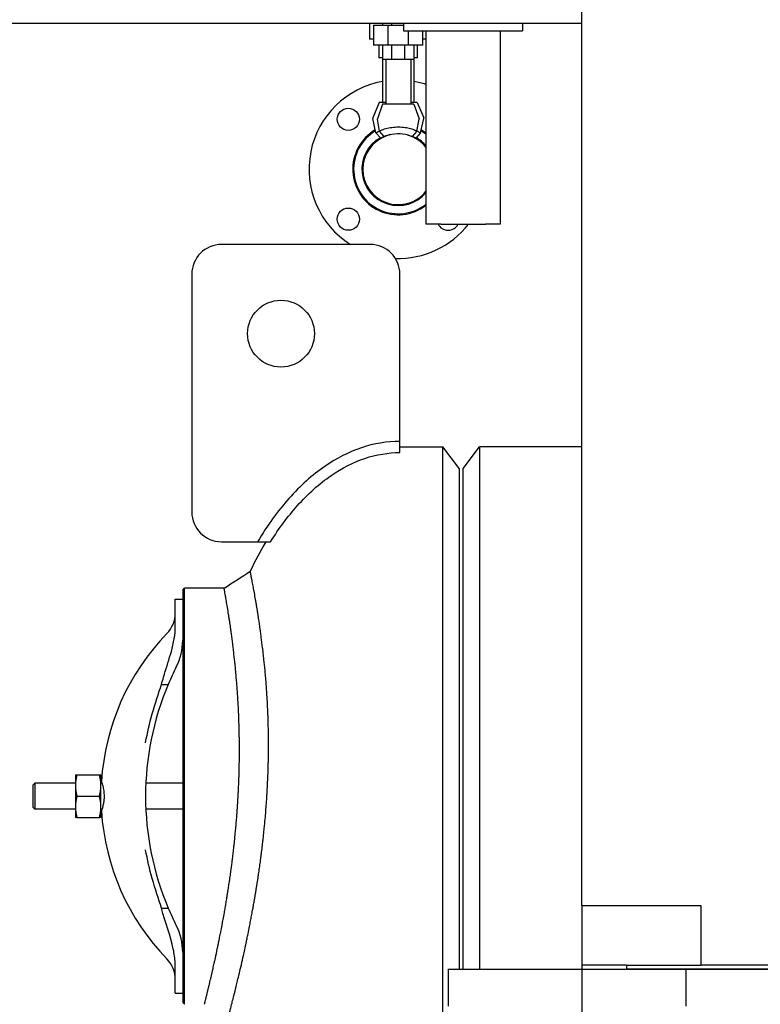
# Model space of a CAD drawing. Header units: inches. Extents: x 24 to 1128, y -94 to 748.
# Tile 89 of 256: x 453 to 478, y 138 to 171. Entities that reach past the tile are written whole.
import ezdxf

# ---------------------------------------------------------------- set-up
doc = ezdxf.new("R2010")
doc.units = ezdxf.units.IN
doc.header["$LTSCALE"] = 32
doc.header["$MEASUREMENT"] = 0
doc.layers.add('Dimension (ANSI)', color=7, linetype='Continuous', lineweight=25)
doc.layers.add('Visible (ANSI)', color=7, linetype='Continuous', lineweight=30)
doc.styles.add('Note Text (ANSI)', font='tahoma.ttf')
doc.dimstyles.new('Architectural (ANSI)', dxfattribs={"dimscale": 32, "dimtxt": 0.125, "dimasz": 0.098425, "dimexe": 0.125, "dimexo": 0.0625, "dimgap": 0.031496, "dimtad": 0, "dimtih": 1, "dimtoh": 1, "dimdec": 4, "dimrnd": 1e-08, "dimzin": 3, "dimdsep": 46, "dimlunit": 4, "dimtxsty": 'Note Text (ANSI)', "dimcen": 0.09, "dimdle": 0.393701, "dimclrd": 256, "dimclre": 256, "dimclrt": 256, "dimadec": 0, "dimazin": 3, "dimtfac": 0.96, "dimtofl": 0, "dimtmove": 0, "dimatfit": 3, "dimfxl": 1, "dimfrac": 2, "dimtolj": 1, "dimtzin": 12, "dimlwd": -1, "dimlwe": -1, "dimarcsym": 0})

# ---------------------------------------------------------------- blocks, each defined once
blk = doc.blocks.new('*D21')
at = {"layer": 'Defpoints', "color": 0, "transparency": 16777216}
for p in [(472.383, 141.636), (730.383, 141.636), (730.383, 119.096)]:
    blk.add_point(p, dxfattribs=at)
at = {"layer": 'Dimension (ANSI)', "transparency": 16777216}
for p, q in [((472.383, 139.636), (472.383, 115.096)), ((730.383, 139.636), (730.383, 115.096)), ((475.533, 119.096), (563.986, 119.096)), ((727.234, 119.096), (579.78, 119.096))]:
    blk.add_line(p, q, dxfattribs=at)
for points in [[(475.533, 119.621), (475.533, 118.571), (472.383, 119.096)], [(727.234, 119.621), (727.234, 118.571), (730.383, 119.096)]]:
    blk.add_solid(points, dxfattribs=at)
at = {"layer": 'Dimension (ANSI)', "transparency": 16777216, "insert": (564.994, 121.179), "char_height": 4, "attachment_point": 1, "style": 'Note Text (ANSI)'}
blk.add_mtext('\\A1;21\'-6"', dxfattribs=at)

msp = doc.modelspace()

# ---------------------------------------------------------------- linework, layer by layer
at = {"layer": 'Visible (ANSI)'}
for p, q in [((472.38339, 141.63562), (472.38339, 297.50112)), ((472.38339, 171.31362), (407.63339, 171.31362)), ((465.23771, 171.31362), (465.23771, 170.77859)), ((465.67078, 171.31362), (465.67078, 171.25447)), ((465.98212, 171.25447), (465.98212, 171.31362)), ((466.38339, 171.31362), (466.38339, 171.06362)), ((470.38339, 171.31362), (470.38339, 171.06362)), ((465.3755, 171.25447), (465.85981, 171.25447)), ((465.3755, 171.25447), (465.3755, 170.58518)), ((465.85981, 170.58518), (465.85981, 171.25447)), ((465.85981, 171.25447), (466.38339, 171.25447)), ((466.38339, 171.06362), (470.38339, 171.06362)), ((466.54473, 170.58518), (466.54473, 171.06362)), ((467.02904, 170.58518), (467.02904, 171.06362)), ((467.13339, 171.06362), (467.13339, 164.56362)), ((469.63339, 171.06362), (469.63339, 164.56362)), ((465.3755, 170.77859), (465.23771, 170.77859)), ((467.13339, 170.77859), (467.02904, 170.77859)), ((465.85981, 170.58518), (465.3755, 170.58518)), ((465.55267, 170.58518), (465.55267, 170.15752)), ((465.67078, 170.58518), (465.67078, 170.09502)), ((466.54473, 170.58518), (465.85981, 170.58518)), ((465.98212, 170.09502), (465.98212, 170.58518)), ((466.42243, 170.09502), (466.42243, 170.58518)), ((467.02904, 170.58518), (466.54473, 170.58518)), ((466.73377, 170.09502), (466.73377, 170.58518)), ((466.85188, 170.15752), (466.85188, 170.58518)), ((465.67078, 170.15752), (465.55267, 170.15752)), ((465.98212, 170.09502), (465.67078, 170.09502)), ((465.67727, 170.09502), (465.67727, 168.65752)), ((465.78227, 170.09502), (465.78227, 168.59502)), ((466.42243, 170.09502), (465.98212, 170.09502)), ((466.73377, 170.09502), (466.42243, 170.09502)), ((466.62227, 170.09502), (466.62227, 168.59502)), ((466.72727, 170.09502), (466.72727, 168.65752)), ((466.85188, 170.15752), (466.73377, 170.15752)), ((465.56427, 168.65752), (465.3456, 168.13964)), ((465.78227, 168.65752), (465.56427, 168.65752)), ((466.84027, 168.65752), (466.62227, 168.65752)), ((466.84027, 168.65752), (467.05894, 168.13964)), ((465.67327, 168.59502), (465.50074, 168.10435)), ((466.73127, 168.59502), (465.67327, 168.59502)), ((466.73127, 168.59502), (466.9038, 168.10435)), ((465.45441, 167.62823), (465.34374, 168.11871)), ((465.57353, 167.69271), (465.49962, 168.08988)), ((466.83102, 167.69271), (466.90492, 168.08988)), ((466.95014, 167.62823), (467.0608, 168.11871)), ((465.61373, 167.45567), (465.45441, 167.62823)), ((465.73171, 167.50777), (465.57353, 167.69271)), ((466.83102, 167.69271), (466.67283, 167.50777)), ((466.95014, 167.62823), (466.79081, 167.45567)), ((467.63339, 164.56362), (467.13339, 164.56362)), ((467.63339, 164.56362), (469.13339, 164.56362)), ((469.63339, 164.56362), (469.13339, 164.56362)), ((465.25839, 163.87612), (460.25839, 163.87612)), ((459.25839, 162.87612), (459.25839, 154.87612)), ((466.25839, 157.25112), (466.25839, 162.87612)), ((466.25839, 156.87612), (466.25839, 157.25112)), ((466.25839, 157.06362), (467.69825, 157.06362)), ((468.25839, 156.33362), (467.69825, 157.06362)), ((467.69825, 131.56362), (467.69825, 157.06362)), ((468.38339, 156.33862), (468.93971, 157.06362)), ((468.93971, 157.06362), (468.93971, 139.50112)), ((472.38339, 157.06362), (468.93971, 157.06362)), ((468.25839, 139.50112), (468.25839, 156.33362)), ((468.38339, 139.50112), (468.38339, 156.33862)), ((460.25839, 153.87612), (461.46887, 153.87612)), ((461.46887, 153.87612), (461.90883, 153.87612)), ((458.95162, 152.25113), (459.01412, 152.31363)), ((458.95162, 152.25111), (458.95162, 151.93862)), ((460.34513, 152.31363), (459.01412, 152.31363)), ((459.01412, 138.31363), (459.01412, 152.31361)), ((458.70162, 151.93862), (458.95162, 151.93862)), ((458.70162, 151.63812), (458.70162, 151.93862)), ((458.95162, 151.93862), (458.95162, 151.63812)), ((458.70162, 151.0171), (458.70162, 151.63812)), ((458.95162, 151.63812), (458.95162, 150.98781)), ((458.95162, 150.98779), (458.95162, 139.63947)), ((458.23856, 149.07504), (458.46488, 149.07504)), ((453.92037, 145.69557), (453.97593, 145.75112)), ((453.97593, 145.75112), (453.97593, 144.87612)), ((455.34262, 145.75112), (453.97593, 145.75112)), ((455.34262, 146.03262), (455.34262, 145.67312)), ((455.39449, 146.03262), (456.14975, 146.03262)), ((456.20162, 145.67312), (456.20162, 146.03262)), ((456.2375, 145.75112), (456.20162, 145.75112)), ((458.95162, 145.75112), (457.71154, 145.75112)), ((453.92037, 144.93168), (453.92037, 145.69557)), ((455.34262, 145.67312), (455.34262, 144.95412)), ((456.20162, 144.95412), (456.20162, 145.67312)), ((455.39449, 145.31362), (456.14975, 145.31362)), ((453.92037, 144.93168), (453.97593, 144.87612)), ((455.34262, 144.87612), (453.97593, 144.87612)), ((455.34262, 144.95412), (455.34262, 144.59462)), ((456.20162, 144.59462), (456.20162, 144.95412)), ((456.2375, 144.87612), (456.20162, 144.87612)), ((458.95162, 144.87612), (457.71154, 144.87612)), ((455.39449, 144.59462), (456.14975, 144.59462)), ((458.23856, 141.55221), (458.46488, 141.55221)), ((472.38339, 141.63562), (476.38339, 141.63562)), ((472.38339, 141.63562), (472.38339, 139.63562)), ((476.38339, 141.63562), (476.38339, 139.63562)), ((458.70162, 138.98913), (458.70162, 139.61015)), ((458.95162, 139.63944), (458.95162, 138.98913)), ((467.88339, 139.50112), (475.88339, 139.50112)), ((467.88339, 139.50112), (467.88339, 138.25112)), ((473.88339, 139.63562), (472.38339, 139.63562)), ((473.88339, 139.63562), (473.88339, 139.50112)), ((473.88339, 139.63562), (476.38339, 139.63562)), ((728.88339, 139.50112), (473.88339, 139.50112)), ((475.88339, 139.50112), (475.88339, 139.31371)), ((475.88339, 139.50112), (726.88339, 139.50112)), ((475.88339, 139.50112), (475.88339, 138.25112)), ((726.38339, 139.63562), (476.38339, 139.63562)), ((458.70162, 138.68862), (458.70162, 138.98913)), ((458.95162, 138.98913), (458.95162, 138.68862)), ((458.70162, 138.68862), (458.95162, 138.68862)), ((458.95162, 138.68865), (458.95162, 138.37613)), ((459.01412, 138.31362), (458.95162, 138.37612))]:
    msp.add_line(p, q, dxfattribs=at)
for centre, radius in [((464.52289, 168.0869), 0.375), ((464.52289, 164.72814), 0.375), ((462.25839, 160.87612), 1.125)]:
    msp.add_circle(centre, radius, dxfattribs=at)
for centre, radius, start, end in [((466.20227, 166.40752), 3, 100.078658, 237.543509), ((466.20227, 166.40752), 3, 71.918242, 79.921342), ((465.37727, 168.12627), 0.03437, 157.108707, 192.715091), ((465.52727, 168.09502), 0.02812, 160.626996, 190.540932), ((466.87727, 168.09502), 0.02812, 349.459068, 19.373004), ((467.02727, 168.12627), 0.03437, 347.284909, 22.891293), ((466.20227, 166.40752), 1.53, 120.244977, 307.486612), ((466.20227, 166.40752), 1.4993, 120.615893, 308.391812), ((466.20227, 166.40752), 1.4993, 51.608188, 59.384107), ((466.20227, 166.40752), 1.53, 52.513388, 59.755023), ((466.20227, 166.40752), 1.22, 119.514909, 319.748381), ((466.20227, 166.40752), 1.19, 38.514103, 321.485897), ((466.20227, 166.40752), 1.22, 40.251619, 60.485091), ((466.20227, 166.40752), 3, 268.132636, 322.074775), ((467.88165, 164.72814), 0.375, 206.022076, 333.977924), ((460.25839, 162.87612), 1, 90, 180), ((465.25839, 162.87612), 1, 0, 90), ((460.25839, 154.87612), 1, 180, 270), ((457.70162, 151.48311), 1, 315.882405, 0), ((464.06412, 145.31362), 7.8625, 135.882405, 176.353929), ((456.95162, 150.56362), 2, 333.215004, 0), ((467.35162, 145.31362), 9.65, 153.215004, 157.058941), ((467.35162, 145.31362), 9.65, 157.058941, 202.941059), ((464.06412, 145.31362), 7.8625, 183.646071, 224.117595), ((467.35162, 145.31362), 9.65, 202.941059, 206.784996), ((456.95162, 140.06362), 2, 0, 26.784996), ((457.70162, 139.14414), 1, 0, 44.117595)]:
    msp.add_arc(centre, radius, start, end, dxfattribs=at)
for points, knots in [([(465.45441, 167.62823), (465.45438, 167.62828), (465.4704, 167.63957), (465.51461, 167.6664), (465.54054, 167.68105), (465.57278, 167.69669)], [0.06153207, 0.06153207, 0.06153207, 0.06153207, 0.80699347, 0.80699347, 1.38385206, 1.38385206, 1.38385206, 1.38385206]), ([(465.57353, 167.69271), (465.57351, 167.69277), (465.58593, 167.69947), (465.63854, 167.72424), (465.68267, 167.74335), (465.7948, 167.77944), (465.86075, 167.79624), (466.00479, 167.82018), (466.08016, 167.82765), (466.23292, 167.83167), (466.3079, 167.82855), (466.45089, 167.8132), (466.51711, 167.8012), (466.63606, 167.77211), (466.68742, 167.75507), (466.7716, 167.72239), (466.80231, 167.70728), (466.8268, 167.69495), (466.83105, 167.69278), (466.83104, 167.69276)], [0.05956761, 0.05956761, 0.05956761, 0.05956761, 0.63886837, 0.63886837, 1.31634073, 1.31634073, 1.95572398, 1.95572398, 2.55150995, 2.55150995, 3.12573241, 3.12573241, 3.69816964, 3.69816964, 4.28926942, 4.28926942, 4.92874443, 4.92874443, 5.268168, 5.268168, 5.268168, 5.268168]), ([(466.83177, 167.69672), (466.85028, 167.68775), (466.86679, 167.67905), (466.91741, 167.65079), (466.94222, 167.63366), (466.94961, 167.6286), (466.95014, 167.62824), (466.95014, 167.62824)], [5.92353598, 5.92353598, 5.92353598, 5.92353598, 6.24014004, 6.24014004, 7.03728667, 7.03728667, 7.16922955, 7.16922955, 7.16922955, 7.16922955]), ([(465.73171, 167.50777), (465.70216, 167.49643), (465.67755, 167.48575), (465.63889, 167.46815), (465.62541, 167.46148), (465.61538, 167.4565), (465.61373, 167.45567), (465.61373, 167.45567)], [6.151770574, 6.151770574, 6.151770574, 6.151770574, 6.535417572, 6.535417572, 6.933006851, 6.933006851, 7.127638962, 7.127638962, 7.127638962, 7.127638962]), ([(465.95359, 167.57124), (465.93561, 167.56777), (465.91838, 167.56406), (465.85529, 167.54923), (465.81646, 167.5374), (465.76334, 167.51972), (465.74646, 167.51337), (465.73381, 167.50858), (465.73171, 167.50777), (465.73171, 167.50777)], [4.40717409, 4.40717409, 4.40717409, 4.40717409, 4.56945756, 4.56945756, 5.03148517, 5.03148517, 5.42144785, 5.42144785, 5.6136033, 5.6136033, 5.6136033, 5.6136033]), ([(466.67283, 167.50777), (466.67283, 167.50777), (466.6718, 167.50817), (466.66451, 167.51095), (466.65275, 167.51544), (466.6142, 167.5289), (466.58539, 167.5384), (466.52087, 167.55612), (466.48759, 167.56417), (466.45096, 167.57124)], [1.87076518, 1.87076518, 1.87076518, 1.87076518, 2.00554477, 2.00554477, 2.34664989, 2.34664989, 2.74706467, 2.74706467, 3.07623543, 3.07623543, 3.07623543, 3.07623543]), ([(466.79081, 167.45567), (466.79081, 167.45567), (466.79058, 167.45579), (466.78802, 167.45707), (466.7814, 167.46041), (466.75077, 167.47512), (466.71746, 167.49063), (466.67283, 167.50777)], [2.374449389, 2.374449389, 2.374449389, 2.374449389, 2.4480417, 2.4480417, 2.770936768, 2.770936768, 3.350153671, 3.350153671, 3.350153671, 3.350153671]), ([(466.25839, 157.25112), (465.82319, 157.25112), (465.38821, 157.17867), (464.53977, 156.89523), (464.12635, 156.68456), (463.73025, 156.41136), (463.30795, 156.12009), (462.90513, 155.7578), (462.14834, 154.90725), (461.79429, 154.41892), (461.46887, 153.87612)], [-3.141592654, -3.141592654, -3.141592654, -3.141592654, -2.966539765, -2.966539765, -2.791486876, -2.791486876, -2.791486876, -2.604857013, -2.604857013, -2.418227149, -2.418227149, -2.418227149, -2.418227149]), ([(461.90883, 153.87612), (462.1901, 154.32381), (462.49079, 154.72799), (463.16776, 155.48883), (463.54872, 155.83061), (463.94316, 156.10266), (464.31314, 156.35785), (464.69496, 156.5517), (465.47066, 156.81084), (465.86452, 156.87612), (466.25839, 156.87612)], [2.441381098, 2.441381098, 2.441381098, 2.441381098, 2.604857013, 2.604857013, 2.791486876, 2.791486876, 2.791486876, 2.966539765, 2.966539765, 3.141592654, 3.141592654, 3.141592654, 3.141592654]), ([(460.45015, 137.744), (460.45015, 137.744), (460.4503, 137.74455), (460.45059, 137.74563), (460.45059, 137.74565), (460.4506, 137.74566), (460.4506, 137.74568), (460.4516, 137.74939), (460.45425, 137.75927), (460.45857, 137.77534), (460.45866, 137.77571), (460.45876, 137.77607), (460.45886, 137.77644), (460.46096, 137.78427), (460.46344, 137.79352), (460.46629, 137.80419), (460.46648, 137.80489), (460.46667, 137.80561), (460.46687, 137.80633), (460.47273, 137.82824), (460.48013, 137.85594), (460.48904, 137.88944), (460.48909, 137.88962), (460.48914, 137.8898), (460.48918, 137.88999), (460.48962, 137.89164), (460.49007, 137.89331), (460.49051, 137.89499), (460.49477, 137.911), (460.49936, 137.92829), (460.50429, 137.94688), (460.50488, 137.94914), (460.50549, 137.95141), (460.50609, 137.95371), (460.51646, 137.99288), (460.52826, 138.03759), (460.54144, 138.0879), (460.54247, 138.0918), (460.5435, 138.09574), (460.54454, 138.09972), (460.54982, 138.11987), (460.55531, 138.14089), (460.56102, 138.16277), (460.56182, 138.16586), (460.56263, 138.16896), (460.56344, 138.17208), (460.56472, 138.17698), (460.56601, 138.18193), (460.5673, 138.18691), (460.57988, 138.23526), (460.59344, 138.28763), (460.60794, 138.34405), (460.61021, 138.35288), (460.61251, 138.36181), (460.61482, 138.37084), (460.61663, 138.37787), (460.61844, 138.38496), (460.62027, 138.39211), (460.62799, 138.42223), (460.63595, 138.45343), (460.64416, 138.48572), (460.64623, 138.49389), (460.64833, 138.50213), (460.65043, 138.51044), (460.65848, 138.54218), (460.66676, 138.57494), (460.67527, 138.60873), (460.67694, 138.61538), (460.67862, 138.62208), (460.68031, 138.62881), (460.68959, 138.66573), (460.69912, 138.70385), (460.7089, 138.74315), (460.7116, 138.75398), (460.71431, 138.76489), (460.71704, 138.77589), (460.72586, 138.81143), (460.73487, 138.84792), (460.74407, 138.88534), (460.74712, 138.89774), (460.75019, 138.91024), (460.75327, 138.92284), (460.76776, 138.98197), (460.7827, 139.04337), (460.79804, 139.10703), (460.79858, 139.10927), (460.79912, 139.11152), (460.79967, 139.11377), (460.80612, 139.14056), (460.81265, 139.16778), (460.81927, 139.19543), (460.82315, 139.21169), (460.82707, 139.2281), (460.83101, 139.24466), (460.84019, 139.28321), (460.84951, 139.32256), (460.85896, 139.36272), (460.86336, 139.38141), (460.86779, 139.40028), (460.87225, 139.41932), (460.89498, 139.5164), (460.91844, 139.61797), (460.94252, 139.72395), (460.94267, 139.72462), (460.94282, 139.72528), (460.94297, 139.72595), (460.94819, 139.74894), (460.95344, 139.77213), (460.95872, 139.79553), (460.96812, 139.83721), (460.97761, 139.87954), (460.98717, 139.92252), (460.99264, 139.94707), (460.99813, 139.97184), (461.00364, 139.99681), (461.01883, 140.06562), (461.03421, 140.13604), (461.04972, 140.20794), (461.0533, 140.22452), (461.05689, 140.24121), (461.06049, 140.25799), (461.06788, 140.29244), (461.07531, 140.32731), (461.08279, 140.36258), (461.08515, 140.37375), (461.08752, 140.38495), (461.0899, 140.39619), (461.09311, 140.41142), (461.09634, 140.42673), (461.09957, 140.44211), (461.11063, 140.49482), (461.12178, 140.5484), (461.13299, 140.60282), (461.13873, 140.63069), (461.14449, 140.65879), (461.15026, 140.6871), (461.16675, 140.76799), (461.18335, 140.85065), (461.2, 140.93497), (461.21121, 140.99177), (461.22245, 141.04931), (461.2337, 141.10758), (461.2399, 141.13973), (461.24611, 141.1721), (461.25231, 141.20468), (461.26296, 141.26061), (461.2736, 141.31717), (461.28423, 141.37432), (461.29053, 141.40824), (461.29683, 141.44237), (461.30312, 141.4767), (461.31238, 141.52727), (461.32161, 141.57829), (461.33082, 141.62973), (461.34047, 141.6837), (461.35013, 141.73836), (461.35978, 141.79367), (461.36593, 141.82894), (461.37207, 141.86448), (461.37821, 141.90028), (461.38035, 141.91278), (461.38249, 141.92531), (461.38463, 141.93788), (461.39069, 141.97347), (461.39675, 142.00932), (461.40279, 142.04543), (461.40666, 142.06859), (461.41053, 142.09187), (461.4144, 142.11524), (461.42081, 142.15407), (461.42721, 142.19317), (461.43359, 142.23255), (461.43942, 142.26858), (461.44524, 142.30483), (461.45103, 142.34131), (461.45323, 142.3552), (461.45543, 142.36913), (461.45763, 142.38308), (461.46332, 142.41919), (461.46898, 142.45548), (461.47461, 142.49193), (461.48153, 142.53678), (461.4884, 142.58189), (461.49522, 142.62723), (461.49833, 142.64795), (461.50143, 142.66872), (461.50453, 142.68954), (461.50988, 142.72561), (461.5152, 142.76183), (461.52048, 142.79817), (461.52275, 142.81386), (461.52502, 142.82957), (461.52729, 142.8453), (461.53246, 142.8813), (461.5376, 142.91742), (461.54269, 142.95366), (461.55238, 143.02265), (461.56191, 143.09207), (461.57127, 143.16186), (461.57604, 143.19746), (461.58077, 143.23317), (461.58545, 143.26896), (461.58779, 143.28683), (461.59011, 143.30473), (461.59242, 143.32265), (461.59368, 143.3324), (461.59494, 143.34216), (461.59619, 143.35192), (461.59945, 143.3774), (461.6027, 143.40297), (461.60592, 143.42861), (461.61554, 143.50509), (461.62497, 143.5823), (461.63418, 143.66016), (461.63823, 143.69437), (461.64224, 143.72872), (461.6462, 143.76318), (461.64773, 143.77649), (461.64926, 143.78981), (461.65078, 143.80315), (461.65206, 143.81446), (461.65334, 143.82579), (461.65462, 143.83713), (461.6584, 143.87067), (461.66214, 143.90431), (461.66583, 143.93806), (461.67518, 144.02356), (461.68424, 144.10971), (461.69298, 144.19643), (461.69615, 144.22782), (461.69928, 144.2593), (461.70236, 144.29084), (461.70521, 144.32002), (461.70802, 144.34926), (461.7108, 144.37856), (461.71364, 144.40848), (461.71643, 144.43846), (461.71919, 144.46848), (461.72767, 144.56096), (461.73578, 144.65404), (461.74344, 144.7471), (461.74559, 144.77327), (461.74771, 144.79943), (461.74979, 144.8256), (461.75263, 144.86123), (461.7554, 144.89686), (461.7581, 144.93248), (461.75993, 144.9566), (461.76173, 144.98071), (461.7635, 145.00481), (461.77013, 145.09506), (461.77632, 145.18524), (461.78208, 145.27524), (461.7827, 145.28487), (461.78331, 145.2945), (461.78391, 145.30413), (461.78517, 145.32401), (461.7864, 145.34391), (461.78761, 145.36381), (461.79017, 145.40587), (461.79264, 145.44797), (461.79501, 145.4901), (461.79601, 145.50784), (461.797, 145.52558), (461.79796, 145.54333), (461.80374, 145.64927), (461.80892, 145.75539), (461.8135, 145.86148), (461.81408, 145.87487), (461.81464, 145.88827), (461.8152, 145.90166), (461.81722, 145.95018), (461.81912, 145.99869), (461.82088, 146.04717), (461.82129, 146.05818), (461.82168, 146.0692), (461.82207, 146.08021), (461.82604, 146.19294), (461.8293, 146.30516), (461.83186, 146.41664), (461.83201, 146.42289), (461.83215, 146.42913), (461.83229, 146.43538), (461.83351, 146.49029), (461.83457, 146.54502), (461.83545, 146.59954), (461.83552, 146.60361), (461.83558, 146.60767), (461.83565, 146.61173), (461.8375, 146.72904), (461.83858, 146.84537), (461.83892, 146.96047), (461.83892, 146.96076), (461.83892, 146.96104), (461.83893, 146.96132), (461.83909, 147.01932), (461.83908, 147.07703), (461.83887, 147.13432), (461.83887, 147.13556), (461.83887, 147.13679), (461.83886, 147.13802), (461.83879, 147.15677), (461.83871, 147.17546), (461.8386, 147.19412), (461.83806, 147.28868), (461.83702, 147.38275), (461.83551, 147.47614), (461.83544, 147.48023), (461.83537, 147.48432), (461.83531, 147.48841), (461.83443, 147.54074), (461.83341, 147.59287), (461.83224, 147.64475), (461.83211, 147.65047), (461.83198, 147.65619), (461.83185, 147.66191), (461.82941, 147.76746), (461.82637, 147.87201), (461.82277, 147.97532), (461.82245, 147.98444), (461.82213, 147.99355), (461.8218, 148.00266), (461.82019, 148.04773), (461.81847, 148.09256), (461.81665, 148.13714), (461.81621, 148.14792), (461.81576, 148.15868), (461.81531, 148.16942), (461.81124, 148.26608), (461.80671, 148.36138), (461.80178, 148.45496), (461.80107, 148.46847), (461.80035, 148.48195), (461.79962, 148.4954), (461.79752, 148.53416), (461.79535, 148.57263), (461.79312, 148.61081), (461.79228, 148.62519), (461.79143, 148.63953), (461.79057, 148.65383), (461.78549, 148.73837), (461.78011, 148.82143), (461.77447, 148.90291), (461.77416, 148.90728), (461.77386, 148.91165), (461.77356, 148.91601), (461.77251, 148.93109), (461.77144, 148.94613), (461.77037, 148.96114), (461.76788, 148.99602), (461.76534, 149.03073), (461.76274, 149.06525), (461.76159, 149.0806), (461.76042, 149.09591), (461.75925, 149.11119), (461.75286, 149.19417), (461.74619, 149.27605), (461.73927, 149.35667), (461.73788, 149.37282), (461.73648, 149.38891), (461.73508, 149.40495), (461.73232, 149.43642), (461.72953, 149.46769), (461.7267, 149.49876), (461.72519, 149.51532), (461.72367, 149.53182), (461.72215, 149.54825), (461.71062, 149.67242), (461.69858, 149.79313), (461.68623, 149.90993), (461.68439, 149.92725), (461.68255, 149.94448), (461.68071, 149.96162), (461.67303, 150.03298), (461.66524, 150.10282), (461.65739, 150.17105), (461.65543, 150.18806), (461.65347, 150.20497), (461.65151, 150.22178), (461.65126, 150.22386), (461.65102, 150.22595), (461.65078, 150.22803), (461.64767, 150.25458), (461.64455, 150.28088), (461.64143, 150.30692), (461.62682, 150.42882), (461.61188, 150.54701), (461.59686, 150.66075), (461.59484, 150.67603), (461.59282, 150.69124), (461.5908, 150.70637), (461.58249, 150.76856), (461.57416, 150.82939), (461.56585, 150.88882), (461.56381, 150.90339), (461.56178, 150.91788), (461.55974, 150.93229), (461.54173, 151.05973), (461.52385, 151.1805), (461.50641, 151.29422), (461.50447, 151.30686), (461.50253, 151.31942), (461.5006, 151.33189), (461.4988, 151.34354), (461.49701, 151.35512), (461.49522, 151.36661), (461.49219, 151.38605), (461.48918, 151.40527), (461.48618, 151.42426), (461.4836, 151.44064), (461.48103, 151.45689), (461.47846, 151.47301), (461.47666, 151.48429), (461.47487, 151.49551), (461.47308, 151.50666), (461.46047, 151.58534), (461.44808, 151.66073), (461.43603, 151.73269), (461.43221, 151.75545), (461.42843, 151.77788), (461.42468, 151.79995), (461.42315, 151.80896), (461.42163, 151.8179), (461.42012, 151.82679), (461.41302, 151.86843), (461.40605, 151.90879), (461.39923, 151.94787), (461.39784, 151.95587), (461.39645, 151.96381), (461.39507, 151.9717), (461.3799, 152.05836), (461.36552, 152.13846), (461.35209, 152.21203), (461.351, 152.218), (461.34992, 152.22392), (461.34884, 152.2298), (461.34809, 152.23391), (461.34734, 152.238), (461.34659, 152.24207), (461.34114, 152.27176), (461.33584, 152.30043), (461.3307, 152.32808), (461.32978, 152.33302), (461.32887, 152.33792), (461.32796, 152.3428), (461.31526, 152.41087), (461.30355, 152.47251), (461.29296, 152.52765), (461.29234, 152.53087), (461.29173, 152.53407), (461.29112, 152.53724), (461.2861, 152.56333), (461.28134, 152.58793), (461.27684, 152.61103), (461.27636, 152.61352), (461.27588, 152.616), (461.2754, 152.61846), (461.26758, 152.65862), (461.26059, 152.69413), (461.25448, 152.72502), (461.25339, 152.73051), (461.25233, 152.73586), (461.2513, 152.74106), (461.25104, 152.74239), (461.25077, 152.7437), (461.25052, 152.74501), (461.24733, 152.76107), (461.24441, 152.77573), (461.24176, 152.78899), (461.24158, 152.78987), (461.24141, 152.79075), (461.24123, 152.79162), (461.23575, 152.81906), (461.23147, 152.84033), (461.22842, 152.85545), (461.22836, 152.85572), (461.22831, 152.85599), (461.22825, 152.85626), (461.22676, 152.86368), (461.22557, 152.86957), (461.22469, 152.87393), (461.22467, 152.87402), (461.22465, 152.87412), (461.22463, 152.87422), (461.22341, 152.88024), (461.2228, 152.88324), (461.2228, 152.88325)], [0.215372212, 0.215372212, 0.215372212, 0.215372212, 0.219127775, 0.219127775, 0.219127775, 0.219186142, 0.219186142, 0.219186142, 0.231831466, 0.231831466, 0.231831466, 0.232117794, 0.232117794, 0.232117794, 0.238169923, 0.238169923, 0.238169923, 0.238570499, 0.238570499, 0.238570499, 0.250785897, 0.250785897, 0.250785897, 0.250852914, 0.250852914, 0.250852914, 0.251454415, 0.251454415, 0.251454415, 0.257184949, 0.257184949, 0.257184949, 0.257880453, 0.257880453, 0.257880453, 0.269757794, 0.269757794, 0.269757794, 0.270680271, 0.270680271, 0.270680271, 0.275357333, 0.275357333, 0.275357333, 0.276016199, 0.276016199, 0.276016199, 0.277052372, 0.277052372, 0.277052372, 0.28709448, 0.28709448, 0.28709448, 0.288666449, 0.288666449, 0.288666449, 0.28988972, 0.28988972, 0.28988972, 0.295041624, 0.295041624, 0.295041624, 0.296344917, 0.296344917, 0.296344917, 0.301323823, 0.301323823, 0.301323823, 0.302304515, 0.302304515, 0.302304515, 0.307681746, 0.307681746, 0.307681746, 0.309162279, 0.309162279, 0.309162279, 0.31394509, 0.31394509, 0.31394509, 0.315529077, 0.315529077, 0.315529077, 0.322963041, 0.322963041, 0.322963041, 0.32322504, 0.32322504, 0.32322504, 0.326346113, 0.326346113, 0.326346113, 0.328181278, 0.328181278, 0.328181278, 0.332454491, 0.332454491, 0.332454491, 0.33444359, 0.33444359, 0.33444359, 0.344586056, 0.344586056, 0.344586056, 0.344649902, 0.344649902, 0.344649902, 0.346848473, 0.346848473, 0.346848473, 0.35076503, 0.35076503, 0.35076503, 0.353002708, 0.353002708, 0.353002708, 0.359168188, 0.359168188, 0.359168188, 0.360590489, 0.360590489, 0.360590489, 0.363510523, 0.363510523, 0.363510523, 0.36443453, 0.36443453, 0.36443453, 0.365686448, 0.365686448, 0.365686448, 0.369976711, 0.369976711, 0.369976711, 0.372174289, 0.372174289, 0.372174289, 0.378453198, 0.378453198, 0.378453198, 0.382681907, 0.382681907, 0.382681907, 0.385014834, 0.385014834, 0.385014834, 0.389019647, 0.389019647, 0.389019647, 0.391396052, 0.391396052, 0.391396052, 0.394897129, 0.394897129, 0.394897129, 0.398571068, 0.398571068, 0.398571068, 0.400913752, 0.400913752, 0.400913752, 0.401731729, 0.401731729, 0.401731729, 0.404049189, 0.404049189, 0.404049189, 0.405536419, 0.405536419, 0.405536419, 0.408007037, 0.408007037, 0.408007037, 0.410267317, 0.410267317, 0.410267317, 0.411128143, 0.411128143, 0.411128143, 0.413356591, 0.413356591, 0.413356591, 0.41609891, 0.41609891, 0.41609891, 0.417352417, 0.417352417, 0.417352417, 0.419524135, 0.419524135, 0.419524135, 0.420461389, 0.420461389, 0.420461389, 0.422605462, 0.422605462, 0.422605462, 0.42668726, 0.42668726, 0.42668726, 0.428769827, 0.428769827, 0.428769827, 0.429809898, 0.429809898, 0.429809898, 0.430375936, 0.430375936, 0.430375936, 0.431853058, 0.431853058, 0.431853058, 0.436258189, 0.436258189, 0.436258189, 0.438194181, 0.438194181, 0.438194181, 0.438941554, 0.438941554, 0.438941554, 0.439575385, 0.439575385, 0.439575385, 0.441450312, 0.441450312, 0.441450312, 0.446199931, 0.446199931, 0.446199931, 0.447919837, 0.447919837, 0.447919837, 0.449511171, 0.449511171, 0.449511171, 0.451136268, 0.451136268, 0.451136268, 0.456141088, 0.456141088, 0.456141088, 0.457548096, 0.457548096, 0.457548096, 0.45946356, 0.45946356, 0.45946356, 0.460760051, 0.460760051, 0.460760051, 0.465613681, 0.465613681, 0.465613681, 0.466132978, 0.466132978, 0.466132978, 0.467204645, 0.467204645, 0.467204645, 0.469469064, 0.469469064, 0.469469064, 0.470422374, 0.470422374, 0.470422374, 0.476113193, 0.476113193, 0.476113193, 0.476831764, 0.476831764, 0.476831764, 0.479434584, 0.479434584, 0.479434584, 0.480026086, 0.480026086, 0.480026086, 0.486081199, 0.486081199, 0.486081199, 0.48642054, 0.48642054, 0.48642054, 0.489405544, 0.489405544, 0.489405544, 0.489627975, 0.489627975, 0.489627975, 0.496054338, 0.496054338, 0.496054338, 0.496070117, 0.496070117, 0.496070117, 0.49930854, 0.49930854, 0.49930854, 0.499378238, 0.499378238, 0.499378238, 0.500438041, 0.500438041, 0.500438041, 0.505811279, 0.505811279, 0.505811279, 0.506046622, 0.506046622, 0.506046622, 0.509059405, 0.509059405, 0.509059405, 0.509391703, 0.509391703, 0.509391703, 0.515527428, 0.515527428, 0.515527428, 0.516069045, 0.516069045, 0.516069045, 0.518751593, 0.518751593, 0.518751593, 0.519399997, 0.519399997, 0.519399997, 0.525232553, 0.525232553, 0.525232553, 0.526074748, 0.526074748, 0.526074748, 0.528502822, 0.528502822, 0.528502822, 0.529417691, 0.529417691, 0.529417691, 0.534826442, 0.534826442, 0.534826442, 0.535116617, 0.535116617, 0.535116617, 0.536118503, 0.536118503, 0.536118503, 0.538446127, 0.538446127, 0.538446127, 0.539481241, 0.539481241, 0.539481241, 0.54510373, 0.54510373, 0.54510373, 0.546229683, 0.546229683, 0.546229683, 0.548438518, 0.548438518, 0.548438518, 0.549615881, 0.549615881, 0.549615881, 0.558508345, 0.558508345, 0.558508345, 0.559826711, 0.559826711, 0.559826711, 0.565314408, 0.565314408, 0.565314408, 0.566682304, 0.566682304, 0.566682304, 0.566851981, 0.566851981, 0.566851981, 0.569015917, 0.569015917, 0.569015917, 0.57914571, 0.57914571, 0.57914571, 0.580507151, 0.580507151, 0.580507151, 0.586104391, 0.586104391, 0.586104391, 0.587476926, 0.587476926, 0.587476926, 0.599622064, 0.599622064, 0.599622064, 0.600972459, 0.600972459, 0.600972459, 0.602234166, 0.602234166, 0.602234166, 0.604366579, 0.604366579, 0.604366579, 0.60620528, 0.60620528, 0.60620528, 0.607492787, 0.607492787, 0.607492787, 0.616577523, 0.616577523, 0.616577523, 0.619451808, 0.619451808, 0.619451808, 0.620623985, 0.620623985, 0.620623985, 0.626115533, 0.626115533, 0.626115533, 0.627239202, 0.627239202, 0.627239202, 0.639583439, 0.639583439, 0.639583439, 0.640584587, 0.640584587, 0.640584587, 0.641284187, 0.641284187, 0.641284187, 0.646391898, 0.646391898, 0.646391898, 0.647304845, 0.647304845, 0.647304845, 0.660053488, 0.660053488, 0.660053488, 0.660797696, 0.660797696, 0.660797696, 0.66691473, 0.66691473, 0.66691473, 0.667575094, 0.667575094, 0.667575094, 0.678362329, 0.678362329, 0.678362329, 0.680280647, 0.680280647, 0.680280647, 0.680768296, 0.680768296, 0.680768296, 0.686771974, 0.686771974, 0.686771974, 0.687171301, 0.687171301, 0.687171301, 0.699773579, 0.699773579, 0.699773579, 0.700000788, 0.700000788, 0.700000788, 0.706278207, 0.706278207, 0.706278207, 0.706421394, 0.706421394, 0.706421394, 0.715226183, 0.715226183, 0.715226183, 0.715226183]), ([(459.68474, 138.31362), (459.68474, 138.31362), (459.68488, 138.31416), (459.68515, 138.31522), (459.68515, 138.31524), (459.68515, 138.31526), (459.68516, 138.31527), (459.68608, 138.31893), (459.68854, 138.32867), (459.69254, 138.34455), (459.69263, 138.34491), (459.69272, 138.34527), (459.69281, 138.34564), (459.69476, 138.35337), (459.69706, 138.3625), (459.6997, 138.37303), (459.69988, 138.37373), (459.70005, 138.37443), (459.70023, 138.37514), (459.70566, 138.39676), (459.71251, 138.42409), (459.72071, 138.45695), (459.72075, 138.45713), (459.7208, 138.45731), (459.72084, 138.45749), (459.72125, 138.45911), (459.72165, 138.46075), (459.72206, 138.4624), (459.72598, 138.47811), (459.73021, 138.49511), (459.73475, 138.51339), (459.7353, 138.51561), (459.73586, 138.51785), (459.73642, 138.52011), (459.74598, 138.55865), (459.75687, 138.60273), (459.76902, 138.65228), (459.76996, 138.65613), (459.77091, 138.66001), (459.77187, 138.66393), (459.77673, 138.68378), (459.78179, 138.70447), (459.78704, 138.726), (459.78778, 138.72903), (459.78852, 138.73208), (459.78926, 138.73515), (459.79044, 138.73997), (459.79162, 138.74483), (459.79281, 138.74973), (459.80437, 138.79726), (459.81678, 138.84864), (459.82999, 138.90374), (459.83206, 138.91236), (459.83415, 138.92108), (459.83626, 138.9299), (459.8379, 138.93677), (459.83955, 138.94369), (459.84122, 138.95067), (459.84824, 138.98008), (459.85548, 139.01054), (459.86294, 139.04205), (459.86482, 139.05003), (459.86672, 139.05807), (459.86864, 139.06618), (459.87595, 139.09715), (459.88347, 139.12912), (459.89118, 139.16208), (459.89269, 139.16857), (459.89422, 139.1751), (459.89575, 139.18167), (459.90416, 139.21769), (459.9128, 139.25488), (459.92166, 139.29323), (459.9241, 139.30379), (459.92655, 139.31444), (459.92902, 139.32517), (459.93701, 139.35986), (459.94516, 139.39547), (459.95348, 139.43201), (459.95624, 139.44412), (459.95901, 139.45632), (459.9618, 139.46863), (459.9749, 139.52639), (459.9884, 139.58641), (460.00227, 139.6487), (460.00275, 139.6509), (460.00324, 139.6531), (460.00373, 139.6553), (460.00957, 139.68152), (460.01547, 139.7082), (460.02146, 139.73533), (460.02498, 139.75129), (460.02852, 139.7674), (460.03209, 139.78367), (460.0404, 139.82155), (460.04883, 139.86025), (460.05735, 139.89958), (460.06131, 139.91789), (460.0653, 139.93635), (460.0693, 139.95496), (460.08971, 140.04982), (460.11061, 140.14848), (460.13182, 140.25055), (460.13195, 140.2512), (460.13209, 140.25184), (460.13222, 140.25248), (460.13682, 140.27462), (460.14143, 140.29691), (460.14606, 140.31936), (460.1543, 140.35935), (460.16258, 140.39984), (460.1709, 140.44079), (460.17565, 140.46419), (460.18041, 140.48774), (460.18517, 140.51144), (460.19831, 140.57673), (460.2115, 140.64315), (460.22472, 140.71057), (460.22777, 140.72612), (460.23083, 140.74179), (460.2339, 140.75757), (460.24021, 140.78997), (460.24658, 140.82284), (460.25298, 140.85617), (460.25501, 140.86672), (460.25704, 140.87731), (460.25907, 140.88795), (460.26183, 140.90236), (460.26459, 140.91685), (460.26737, 140.93142), (460.27686, 140.98136), (460.28644, 141.03224), (460.29607, 141.08398), (460.301, 141.11048), (460.30594, 141.1372), (460.3109, 141.16414), (460.32505, 141.2411), (460.33928, 141.3198), (460.3535, 141.39993), (460.36308, 141.45389), (460.37264, 141.5085), (460.38218, 141.56365), (460.38744, 141.59407), (460.39269, 141.62466), (460.39793, 141.6554), (460.40691, 141.70816), (460.41585, 141.76134), (460.42473, 141.81488), (460.42999, 141.84665), (460.43524, 141.87857), (460.44047, 141.91062), (460.44817, 141.95783), (460.45582, 142.00534), (460.4634, 142.05305), (460.47136, 142.10312), (460.4793, 142.15378), (460.48722, 142.20499), (460.49226, 142.23765), (460.4973, 142.27053), (460.50232, 142.30362), (460.50407, 142.31518), (460.50582, 142.32676), (460.50757, 142.33837), (460.51252, 142.37125), (460.51745, 142.40434), (460.52237, 142.43763), (460.52552, 142.45899), (460.52867, 142.48043), (460.5318, 142.50195), (460.53701, 142.53769), (460.5422, 142.57365), (460.54735, 142.60981), (460.55206, 142.64289), (460.55675, 142.67614), (460.56141, 142.70954), (460.56319, 142.72226), (460.56496, 142.735), (460.56672, 142.74777), (460.57129, 142.78081), (460.57584, 142.814), (460.58034, 142.84733), (460.58589, 142.88834), (460.59139, 142.92956), (460.59684, 142.97096), (460.59933, 142.98988), (460.6018, 143.00884), (460.60427, 143.02784), (460.60854, 143.06076), (460.61278, 143.09378), (460.61697, 143.1269), (460.61878, 143.14119), (460.62059, 143.1555), (460.62238, 143.16983), (460.62649, 143.20261), (460.63056, 143.23548), (460.63459, 143.26843), (460.64226, 143.33115), (460.64978, 143.39416), (460.65714, 143.45738), (460.66089, 143.48963), (460.6646, 143.52194), (460.66826, 143.55429), (460.67009, 143.57045), (460.67191, 143.58661), (460.67372, 143.60279), (460.6747, 143.61159), (460.67568, 143.6204), (460.67666, 143.62921), (460.67921, 143.6522), (460.68174, 143.67526), (460.68426, 143.69839), (460.69175, 143.76738), (460.6991, 143.83708), (460.70624, 143.90716), (460.70938, 143.93797), (460.71248, 143.96884), (460.71555, 143.99978), (460.71673, 144.01172), (460.7179, 144.02367), (460.71907, 144.03564), (460.72006, 144.04578), (460.72105, 144.05593), (460.72203, 144.06609), (460.72494, 144.09614), (460.72781, 144.12624), (460.73064, 144.15639), (460.73781, 144.23277), (460.74472, 144.30947), (460.75135, 144.38639), (460.75375, 144.41424), (460.75612, 144.44212), (460.75845, 144.47003), (460.7606, 144.49585), (460.76273, 144.52169), (460.76482, 144.54755), (460.76695, 144.57396), (460.76906, 144.60038), (460.77113, 144.62682), (460.7775, 144.70824), (460.78354, 144.78979), (460.78926, 144.87136), (460.79086, 144.89429), (460.79244, 144.91722), (460.79399, 144.94015), (460.7961, 144.97136), (460.79817, 145.00258), (460.80018, 145.03378), (460.80154, 145.0549), (460.80288, 145.07602), (460.8042, 145.09713), (460.80913, 145.17615), (460.81373, 145.25509), (460.818, 145.33382), (460.81846, 145.34225), (460.81891, 145.35067), (460.81936, 145.3591), (460.82029, 145.3765), (460.8212, 145.3939), (460.8221, 145.41131), (460.824, 145.44809), (460.82583, 145.48492), (460.82759, 145.52177), (460.82833, 145.53729), (460.82906, 145.55281), (460.82977, 145.56834), (460.83405, 145.66102), (460.83789, 145.75396), (460.84127, 145.84656), (460.8417, 145.85825), (460.84212, 145.86994), (460.84253, 145.88163), (460.84402, 145.92396), (460.84542, 145.96623), (460.84672, 146.00845), (460.84702, 146.01805), (460.84731, 146.02764), (460.84759, 146.03723), (460.85052, 146.13539), (460.85293, 146.23324), (460.85483, 146.33068), (460.85493, 146.33614), (460.85504, 146.3416), (460.85514, 146.34706), (460.85605, 146.39508), (460.85683, 146.44299), (460.85749, 146.4908), (460.85754, 146.49436), (460.85759, 146.49792), (460.85764, 146.50149), (460.85902, 146.60437), (460.85984, 146.70675), (460.8601, 146.80852), (460.8601, 146.80877), (460.8601, 146.80902), (460.8601, 146.80927), (460.86023, 146.86055), (460.86022, 146.91169), (460.86007, 146.96262), (460.86006, 146.96372), (460.86006, 146.96482), (460.86006, 146.96591), (460.86, 146.98258), (460.85994, 146.99921), (460.85986, 147.01582), (460.85945, 147.10002), (460.85867, 147.18356), (460.85753, 147.26641), (460.85748, 147.27004), (460.85743, 147.27367), (460.85737, 147.27729), (460.85672, 147.32371), (460.85595, 147.36991), (460.85507, 147.41589), (460.85497, 147.42096), (460.85487, 147.42602), (460.85477, 147.43109), (460.85293, 147.52462), (460.85064, 147.61722), (460.84793, 147.70885), (460.84769, 147.71693), (460.84745, 147.72501), (460.8472, 147.73309), (460.84598, 147.77307), (460.84469, 147.81286), (460.84331, 147.85246), (460.84298, 147.86204), (460.84264, 147.8716), (460.8423, 147.88115), (460.83923, 147.96705), (460.83579, 148.05204), (460.83202, 148.13608), (460.83148, 148.14822), (460.83093, 148.16033), (460.83037, 148.17243), (460.82876, 148.2073), (460.82709, 148.242), (460.82537, 148.27654), (460.82472, 148.28955), (460.82407, 148.30254), (460.8234, 148.3155), (460.81947, 148.39215), (460.81527, 148.468), (460.81084, 148.54277), (460.8106, 148.54679), (460.81036, 148.55079), (460.81012, 148.5548), (460.80929, 148.56863), (460.80846, 148.58243), (460.80762, 148.5962), (460.80566, 148.62818), (460.80366, 148.65999), (460.80161, 148.69161), (460.80071, 148.70568), (460.79979, 148.7197), (460.79886, 148.73369), (460.79384, 148.80969), (460.78858, 148.88463), (460.78312, 148.95846), (460.78202, 148.97325), (460.78092, 148.98799), (460.77981, 149.00269), (460.77763, 149.03152), (460.77542, 149.06018), (460.77318, 149.08867), (460.77199, 149.10385), (460.77079, 149.11899), (460.76958, 149.13407), (460.76044, 149.24802), (460.75085, 149.35914), (460.74092, 149.46729), (460.73945, 149.48333), (460.73797, 149.4993), (460.73648, 149.51521), (460.73029, 149.58141), (460.72398, 149.64648), (460.71758, 149.71039), (460.71598, 149.72632), (460.71438, 149.74218), (460.71277, 149.75797), (460.71258, 149.75992), (460.71238, 149.76188), (460.71218, 149.76384), (460.70963, 149.78878), (460.70707, 149.81354), (460.7045, 149.83812), (460.69247, 149.95318), (460.68015, 150.06449), (460.66772, 150.17176), (460.66605, 150.18618), (460.66437, 150.20052), (460.6627, 150.21479), (460.65581, 150.27347), (460.6489, 150.33091), (460.64198, 150.38712), (460.64028, 150.40091), (460.63858, 150.41461), (460.63688, 150.42825), (460.62186, 150.5489), (460.60684, 150.66372), (460.59204, 150.77266), (460.5904, 150.78477), (460.58875, 150.79681), (460.58711, 150.80878), (460.58558, 150.81996), (460.58405, 150.83107), (460.58252, 150.84213), (460.57994, 150.86081), (460.57737, 150.87931), (460.57481, 150.89762), (460.5726, 150.91342), (460.57039, 150.92908), (460.5682, 150.94461), (460.56666, 150.95549), (460.56512, 150.9663), (460.56359, 150.97704), (460.55279, 151.05286), (460.54217, 151.12545), (460.5318, 151.19477), (460.52853, 151.2167), (460.52527, 151.23831), (460.52205, 151.25958), (460.52073, 151.26826), (460.51942, 151.27688), (460.51812, 151.28545), (460.512, 151.32559), (460.50599, 151.36453), (460.50011, 151.40226), (460.4989, 151.40998), (460.4977, 151.41765), (460.49651, 151.42527), (460.48338, 151.50899), (460.47089, 151.58658), (460.45915, 151.65814), (460.4582, 151.66395), (460.45726, 151.66971), (460.45631, 151.67544), (460.45566, 151.67944), (460.455, 151.68342), (460.45435, 151.68738), (460.44958, 151.71631), (460.44493, 151.74424), (460.44042, 151.77117), (460.43961, 151.77598), (460.43881, 151.78076), (460.43802, 151.78551), (460.42688, 151.85184), (460.41659, 151.91193), (460.40726, 151.96572), (460.40672, 151.96886), (460.40617, 151.97198), (460.40564, 151.97508), (460.40122, 152.00054), (460.39702, 152.02455), (460.39305, 152.04711), (460.39262, 152.04955), (460.39219, 152.05197), (460.39177, 152.05437), (460.38486, 152.09361), (460.37868, 152.12833), (460.37327, 152.15857), (460.3723, 152.16395), (460.37136, 152.16918), (460.37045, 152.17428), (460.37021, 152.17558), (460.36998, 152.17686), (460.36975, 152.17814), (460.36693, 152.19387), (460.36433, 152.20823), (460.36198, 152.22122), (460.36183, 152.22208), (460.36167, 152.22294), (460.36152, 152.22379), (460.35665, 152.25068), (460.35284, 152.27152), (460.35014, 152.28633), (460.35009, 152.2866), (460.35004, 152.28686), (460.34999, 152.28712), (460.34866, 152.29439), (460.3476, 152.30017), (460.34682, 152.30445), (460.3468, 152.30455), (460.34678, 152.30464), (460.34676, 152.30474), (460.34568, 152.31065), (460.34513, 152.31361), (460.34513, 152.31363), (460.34513, 152.31363), (460.34513, 152.31363), (460.34513, 152.31363)], [0.215374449, 0.215374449, 0.215374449, 0.215374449, 0.219127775, 0.219127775, 0.219127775, 0.219186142, 0.219186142, 0.219186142, 0.231831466, 0.231831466, 0.231831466, 0.232117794, 0.232117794, 0.232117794, 0.238169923, 0.238169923, 0.238169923, 0.238570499, 0.238570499, 0.238570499, 0.250785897, 0.250785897, 0.250785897, 0.250852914, 0.250852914, 0.250852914, 0.251454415, 0.251454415, 0.251454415, 0.257184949, 0.257184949, 0.257184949, 0.257880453, 0.257880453, 0.257880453, 0.269757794, 0.269757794, 0.269757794, 0.270680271, 0.270680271, 0.270680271, 0.275357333, 0.275357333, 0.275357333, 0.276016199, 0.276016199, 0.276016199, 0.277052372, 0.277052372, 0.277052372, 0.28709448, 0.28709448, 0.28709448, 0.288666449, 0.288666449, 0.288666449, 0.28988972, 0.28988972, 0.28988972, 0.295041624, 0.295041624, 0.295041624, 0.296344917, 0.296344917, 0.296344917, 0.301323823, 0.301323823, 0.301323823, 0.302304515, 0.302304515, 0.302304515, 0.307681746, 0.307681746, 0.307681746, 0.309162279, 0.309162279, 0.309162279, 0.31394509, 0.31394509, 0.31394509, 0.315529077, 0.315529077, 0.315529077, 0.322963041, 0.322963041, 0.322963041, 0.32322504, 0.32322504, 0.32322504, 0.326346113, 0.326346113, 0.326346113, 0.328181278, 0.328181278, 0.328181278, 0.332454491, 0.332454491, 0.332454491, 0.33444359, 0.33444359, 0.33444359, 0.344586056, 0.344586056, 0.344586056, 0.344649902, 0.344649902, 0.344649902, 0.346848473, 0.346848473, 0.346848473, 0.35076503, 0.35076503, 0.35076503, 0.353002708, 0.353002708, 0.353002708, 0.359168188, 0.359168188, 0.359168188, 0.360590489, 0.360590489, 0.360590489, 0.363510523, 0.363510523, 0.363510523, 0.36443453, 0.36443453, 0.36443453, 0.365686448, 0.365686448, 0.365686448, 0.369976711, 0.369976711, 0.369976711, 0.372174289, 0.372174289, 0.372174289, 0.378453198, 0.378453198, 0.378453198, 0.382681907, 0.382681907, 0.382681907, 0.385014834, 0.385014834, 0.385014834, 0.389019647, 0.389019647, 0.389019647, 0.391396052, 0.391396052, 0.391396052, 0.394897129, 0.394897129, 0.394897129, 0.398571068, 0.398571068, 0.398571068, 0.400913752, 0.400913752, 0.400913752, 0.401731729, 0.401731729, 0.401731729, 0.404049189, 0.404049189, 0.404049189, 0.405536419, 0.405536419, 0.405536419, 0.408007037, 0.408007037, 0.408007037, 0.410267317, 0.410267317, 0.410267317, 0.411128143, 0.411128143, 0.411128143, 0.413356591, 0.413356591, 0.413356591, 0.41609891, 0.41609891, 0.41609891, 0.417352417, 0.417352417, 0.417352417, 0.419524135, 0.419524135, 0.419524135, 0.420461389, 0.420461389, 0.420461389, 0.422605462, 0.422605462, 0.422605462, 0.42668726, 0.42668726, 0.42668726, 0.428769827, 0.428769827, 0.428769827, 0.429809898, 0.429809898, 0.429809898, 0.430375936, 0.430375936, 0.430375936, 0.431853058, 0.431853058, 0.431853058, 0.436258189, 0.436258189, 0.436258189, 0.438194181, 0.438194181, 0.438194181, 0.438941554, 0.438941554, 0.438941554, 0.439575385, 0.439575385, 0.439575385, 0.441450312, 0.441450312, 0.441450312, 0.446199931, 0.446199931, 0.446199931, 0.447919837, 0.447919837, 0.447919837, 0.449511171, 0.449511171, 0.449511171, 0.451136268, 0.451136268, 0.451136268, 0.456141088, 0.456141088, 0.456141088, 0.457548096, 0.457548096, 0.457548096, 0.45946356, 0.45946356, 0.45946356, 0.460760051, 0.460760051, 0.460760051, 0.465613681, 0.465613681, 0.465613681, 0.466132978, 0.466132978, 0.466132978, 0.467204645, 0.467204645, 0.467204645, 0.469469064, 0.469469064, 0.469469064, 0.470422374, 0.470422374, 0.470422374, 0.476113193, 0.476113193, 0.476113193, 0.476831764, 0.476831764, 0.476831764, 0.479434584, 0.479434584, 0.479434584, 0.480026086, 0.480026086, 0.480026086, 0.486081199, 0.486081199, 0.486081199, 0.48642054, 0.48642054, 0.48642054, 0.489405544, 0.489405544, 0.489405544, 0.489627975, 0.489627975, 0.489627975, 0.496054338, 0.496054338, 0.496054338, 0.496070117, 0.496070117, 0.496070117, 0.49930854, 0.49930854, 0.49930854, 0.499378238, 0.499378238, 0.499378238, 0.500438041, 0.500438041, 0.500438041, 0.505811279, 0.505811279, 0.505811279, 0.506046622, 0.506046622, 0.506046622, 0.509059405, 0.509059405, 0.509059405, 0.509391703, 0.509391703, 0.509391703, 0.515527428, 0.515527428, 0.515527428, 0.516069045, 0.516069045, 0.516069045, 0.518751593, 0.518751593, 0.518751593, 0.519399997, 0.519399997, 0.519399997, 0.525232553, 0.525232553, 0.525232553, 0.526074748, 0.526074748, 0.526074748, 0.528502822, 0.528502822, 0.528502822, 0.529417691, 0.529417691, 0.529417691, 0.534826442, 0.534826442, 0.534826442, 0.535116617, 0.535116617, 0.535116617, 0.536118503, 0.536118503, 0.536118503, 0.538446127, 0.538446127, 0.538446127, 0.539481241, 0.539481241, 0.539481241, 0.54510373, 0.54510373, 0.54510373, 0.546229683, 0.546229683, 0.546229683, 0.548438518, 0.548438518, 0.548438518, 0.549615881, 0.549615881, 0.549615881, 0.558508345, 0.558508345, 0.558508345, 0.559826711, 0.559826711, 0.559826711, 0.565314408, 0.565314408, 0.565314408, 0.566682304, 0.566682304, 0.566682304, 0.566851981, 0.566851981, 0.566851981, 0.569015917, 0.569015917, 0.569015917, 0.57914571, 0.57914571, 0.57914571, 0.580507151, 0.580507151, 0.580507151, 0.586104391, 0.586104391, 0.586104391, 0.587476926, 0.587476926, 0.587476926, 0.599622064, 0.599622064, 0.599622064, 0.600972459, 0.600972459, 0.600972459, 0.602234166, 0.602234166, 0.602234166, 0.604366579, 0.604366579, 0.604366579, 0.60620528, 0.60620528, 0.60620528, 0.607492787, 0.607492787, 0.607492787, 0.616577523, 0.616577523, 0.616577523, 0.619451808, 0.619451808, 0.619451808, 0.620623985, 0.620623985, 0.620623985, 0.626115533, 0.626115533, 0.626115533, 0.627239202, 0.627239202, 0.627239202, 0.639583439, 0.639583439, 0.639583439, 0.640584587, 0.640584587, 0.640584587, 0.641284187, 0.641284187, 0.641284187, 0.646391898, 0.646391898, 0.646391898, 0.647304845, 0.647304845, 0.647304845, 0.660053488, 0.660053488, 0.660053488, 0.660797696, 0.660797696, 0.660797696, 0.66691473, 0.66691473, 0.66691473, 0.667575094, 0.667575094, 0.667575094, 0.678362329, 0.678362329, 0.678362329, 0.680280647, 0.680280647, 0.680280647, 0.680768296, 0.680768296, 0.680768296, 0.686771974, 0.686771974, 0.686771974, 0.687171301, 0.687171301, 0.687171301, 0.699773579, 0.699773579, 0.699773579, 0.700000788, 0.700000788, 0.700000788, 0.706278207, 0.706278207, 0.706278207, 0.706421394, 0.706421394, 0.706421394, 0.715226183, 0.715226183, 0.715226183, 0.715243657, 0.715243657, 0.715243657, 0.715243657]), ([(458.23856, 149.07504), (458.26022, 149.15614), (458.28323, 149.23689), (458.38477, 149.57983), (458.46929, 149.83336), (458.6222, 150.36536), (458.68804, 150.64854), (458.69976, 150.9263)], [17.2484823, 17.2484823, 17.2484823, 17.2484823, 17.85463169, 17.85463169, 19.83036193, 19.83036193, 22.11077744, 22.11077744, 22.11077744, 22.11077744]), ([(457.70162, 147.11467), (457.70213, 147.11741), (457.70264, 147.12016), (457.76325, 147.44696), (457.83781, 147.76323), (458.02715, 148.44431), (458.13559, 148.77253), (458.23856, 149.07504)], [-0.02128573, -0.02128573, -0.02128573, -0.02128573, 0, 0, 2.51140393, 2.51140393, 5.36359453, 5.36359453, 5.36359453, 5.36359453]), ([(456.21754, 145.81362), (456.21754, 145.81362), (456.21763, 145.81335), (456.21825, 145.81151), (456.2192, 145.80867), (456.22308, 145.79701), (456.22688, 145.78545), (456.23992, 145.74373), (456.251, 145.70658), (456.27386, 145.61355), (456.28544, 145.55767), (456.30143, 145.43818), (456.30598, 145.3764), (456.30598, 145.31362)], [-2.01662525, -2.01662525, -2.01662525, -2.01662525, -1.94379012, -1.94379012, -1.77097383, -1.77097383, -1.47957888, -1.47957888, -0.98632316, -0.98632316, -0.47831547, -0.47831547, 0, 0, 0, 0]), ([(456.30598, 145.31362), (456.30598, 145.26597), (456.30339, 145.21876), (456.29351, 145.1233), (456.28587, 145.07618), (456.2679, 144.98707), (456.25751, 144.94628), (456.23854, 144.87839), (456.23016, 144.85205), (456.222, 144.82695), (456.22002, 144.82103), (456.218, 144.81499), (456.21756, 144.81369), (456.21754, 144.81363), (456.21754, 144.81362), (456.21754, 144.81362)], [-8.06285876, -8.06285876, -8.06285876, -8.06285876, -7.69970356, -7.69970356, -7.3009728, -7.3009728, -6.86791992, -6.86791992, -6.42313067, -6.42313067, -6.20646758, -6.20646758, -6.05214122, -6.05214122, -6.04804852, -6.04804852, -6.04804852, -6.04804852]), ([(458.23856, 141.55221), (458.13562, 141.85464), (458.02721, 142.18276), (457.83785, 142.86382), (457.76327, 143.18019), (457.70264, 143.50709), (457.70213, 143.50984), (457.70162, 143.51258)], [4.35034678, 4.35034678, 4.35034678, 4.35034678, 6.19829278, 6.19829278, 7.82646919, 7.82646919, 7.84026673, 7.84026673, 7.84026673, 7.84026673]), ([(458.69976, 139.70095), (458.69308, 139.85918), (458.66894, 140.01717), (458.54264, 140.60826), (458.36776, 141.06836), (458.23856, 141.55221)], [0.22095062, 0.22095062, 0.22095062, 0.22095062, 1.4278888, 1.4278888, 4.83429221, 4.83429221, 4.83429221, 4.83429221])]:
    msp.add_open_spline(points, degree=3, knots=knots, dxfattribs=at)
for points in [[(461.74908, 153.87612), (461.56322, 153.56314), (461.38763, 153.23154), (461.2228, 152.88325)], [(460.34513, 152.31363), (460.63768, 152.50351), (460.93025, 152.69337), (461.2228, 152.88325)], [(458.69976, 150.9263), (458.70104, 150.95661), (458.70162, 150.98692), (458.70162, 151.0171)], [(458.70162, 139.61015), (458.70162, 139.64028), (458.70104, 139.67059), (458.69976, 139.70095)]]:
    msp.add_open_spline(points, degree=3, dxfattribs=at)
for points in [[(455.34262, 146.03262), (455.34262, 146.03262), (455.39449, 146.03262)], [(455.39449, 146.03262), (455.34262, 145.83997), (455.34262, 145.67312)], [(456.14975, 146.03262), (456.20162, 146.03262), (456.20162, 146.03262)], [(456.20162, 145.67312), (456.20162, 145.83997), (456.14975, 146.03262)], [(455.34262, 145.67312), (455.34262, 145.50628), (455.39449, 145.31362)], [(456.14975, 145.31362), (456.20162, 145.50628), (456.20162, 145.67312)], [(455.39449, 145.31362), (455.34262, 145.12097), (455.34262, 144.95412)], [(456.20162, 144.95412), (456.20162, 145.12097), (456.14975, 145.31362)], [(455.34262, 144.95412), (455.34262, 144.78728), (455.39449, 144.59462)], [(456.14975, 144.59462), (456.20162, 144.78728), (456.20162, 144.95412)], [(455.39449, 144.59462), (455.34262, 144.59462), (455.34262, 144.59462)], [(456.20162, 144.59462), (456.20162, 144.59462), (456.14975, 144.59462)]]:
    msp.add_rational_spline(points, [1, 1.0379548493, 1], degree=2, dxfattribs=at)

# ---------------------------------------------------------------- dimensions: what is measured, and where the dimension line sits
at = {"layer": 'Dimension (ANSI)'}
dim = msp.add_linear_dim(base=(730.38339, 119.09594), p1=(472.38339, 141.63562), p2=(730.38339, 141.63562), dimstyle='Architectural (ANSI)', override={"dimgap": 0.031496, "dimtih": 0, "dimtoh": 0, "dimdec": 4, "dimlfac": 1, "dimtol": 0, "dimlim": 0, "dimtp": 0, "dimtm": 0, "dimtdec": 2, "dimatfit": 1}, dxfattribs=at)
dim.commit()
dim.dimension.update_dxf_attribs({"geometry": '*D21', "text_midpoint": (571.88339, 119.09594), "dimtype": 160})

doc.saveas('drawing.dxf')
